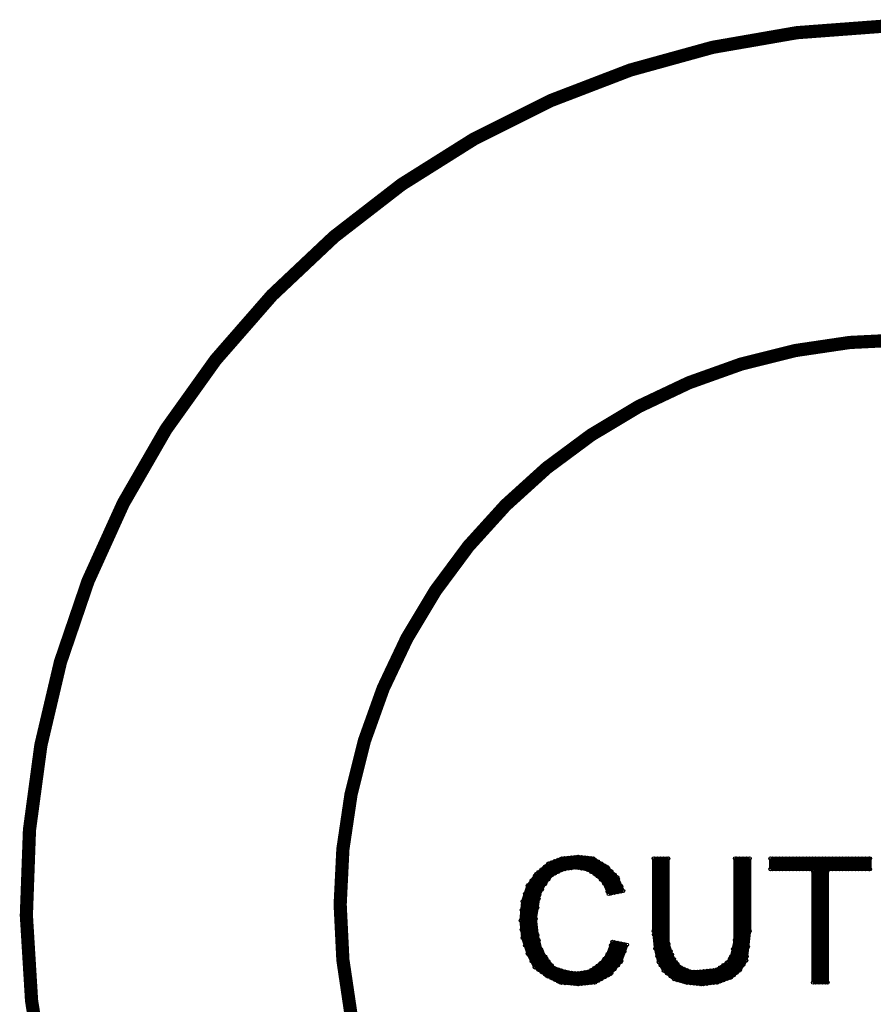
# Model space of a CAD drawing. Extents: x 97 to 162, y 100 to 201.
# Tile 8 of 23: x 135 to 148, y 140 to 155. Entities that reach past the tile are written whole.
import ezdxf

# ---------------------------------------------------------------- set-up
doc = ezdxf.new("R2010")
doc.units = 0
doc.layers.get('0').update_dxf_attribs({"linetype": 'CONTINUOUS'})
doc.layers.add('S-MASK_GBR', color=1, linetype='CONTINUOUS')
doc.layers.add('S-SILK_GBR', color=4, linetype='CONTINUOUS')

# ---------------------------------------------------------------- blocks, each defined once
blk = doc.blocks.new('ROUND_2')
blk.add_circle((0, 0), 0.025)

msp = doc.modelspace()

# ---------------------------------------------------------------- linework, layer by layer
at = {"layer": 'S-MASK_GBR', "const_width": 0.199898}
msp.add_lwpolyline([(147.951952, 154.795474, 0.8105196), (143.23187, 129.20345)], format="xyb", dxfattribs=at)
msp.add_lwpolyline([(139.749784, 141.500098, 1), (156.85008, 141.500098, 1)], format="xyb", close=True, dxfattribs=at)
at = {"layer": 'S-MASK_GBR', "const_width": 0.050038}
for points in [[(143.109442, 142.198598), (142.902178, 142.121128)], [(143.050006, 141.996668), (143.050006, 142.1765)], [(143.100044, 142.021814), (143.100044, 142.195296)], [(143.344646, 142.22476), (143.109442, 142.198598)], [(143.150082, 142.037054), (143.150082, 142.20317)], [(143.20012, 142.044166), (143.20012, 142.208758)], [(143.249904, 142.051278), (143.249904, 142.214346)], [(143.299942, 142.05839), (143.299942, 142.219934)], [(143.57731, 142.199106), (143.344646, 142.22476)], [(143.34998, 142.055596), (143.34998, 142.224252)], [(143.400018, 142.047468), (143.400018, 142.218664)], [(143.450056, 142.039086), (143.450056, 142.213076)], [(143.500094, 142.025116), (143.500094, 142.207488)], [(143.549878, 141.995144), (143.549878, 142.202154)], [(143.78432, 142.069566), (143.57731, 142.199106)], [(143.599916, 141.965172), (143.599916, 142.184882)], [(144.712436, 142.19809), (144.494758, 142.19809)], [(144.494758, 142.19809), (144.494758, 141.09954)], [(144.500092, 141.045946), (144.500092, 142.19809)], [(144.549876, 140.719048), (144.549876, 142.19809)], [(144.599914, 140.58138), (144.599914, 142.19809)], [(144.649952, 140.498322), (144.649952, 142.19809)], [(144.69999, 140.456666), (144.69999, 142.19809)], [(144.712436, 140.910818), (144.712436, 142.19809)], [(145.94459, 142.19809), (145.726912, 142.19809)], [(145.726912, 142.19809), (145.726912, 140.964412)], [(145.750026, 140.46708), (145.750026, 142.19809)], [(145.800064, 140.513816), (145.800064, 142.19809)], [(145.850102, 140.588746), (145.850102, 142.19809)], [(145.899886, 140.715746), (145.899886, 142.19809)], [(145.94459, 141.09954), (145.94459, 142.19809)], [(147.766024, 142.19809), (146.262598, 142.19809)], [(146.262598, 142.19809), (146.262598, 142.034006)], [(146.299936, 142.034006), (146.299936, 142.19809)], [(146.349974, 142.034006), (146.349974, 142.19809)], [(146.400012, 142.034006), (146.400012, 142.19809)], [(146.45005, 142.034006), (146.45005, 142.19809)], [(146.500088, 142.034006), (146.500088, 142.19809)], [(146.550126, 142.034006), (146.550126, 142.19809)], [(146.59991, 142.034006), (146.59991, 142.19809)], [(146.649948, 142.034006), (146.649948, 142.19809)], [(146.699986, 142.034006), (146.699986, 142.19809)], [(146.750024, 142.034006), (146.750024, 142.19809)], [(146.800062, 142.034006), (146.800062, 142.19809)], [(146.8501, 142.034006), (146.8501, 142.19809)], [(146.899884, 142.024354), (146.899884, 142.19809)], [(146.949922, 140.31976), (146.949922, 142.19809)], [(146.99996, 140.31976), (146.99996, 142.19809)], [(147.049998, 140.31976), (147.049998, 142.19809)], [(147.100036, 140.31976), (147.100036, 142.19809)], [(147.150074, 142.034006), (147.150074, 142.19809)], [(147.200112, 142.034006), (147.200112, 142.19809)], [(147.249896, 142.034006), (147.249896, 142.19809)], [(147.299934, 142.034006), (147.299934, 142.19809)], [(147.349972, 142.034006), (147.349972, 142.19809)], [(147.40001, 142.034006), (147.40001, 142.19809)], [(147.450048, 142.034006), (147.450048, 142.19809)], [(147.500086, 142.034006), (147.500086, 142.19809)], [(147.550124, 142.034006), (147.550124, 142.19809)], [(147.599908, 142.034006), (147.599908, 142.19809)], [(147.649946, 142.034006), (147.649946, 142.19809)], [(147.699984, 142.034006), (147.699984, 142.19809)], [(147.750022, 142.034006), (147.750022, 142.19809)], [(147.766024, 142.034006), (147.766024, 142.19809)], [(142.902178, 142.121128), (142.720314, 141.965172)], [(142.80007, 141.72565), (142.80007, 142.033498)], [(142.850108, 141.819122), (142.850108, 142.07617)], [(142.899892, 141.881606), (142.899892, 142.119096)], [(142.94993, 141.94409), (142.94993, 142.138908)], [(142.958566, 141.950948), (143.119094, 142.031212)], [(142.999968, 141.971776), (142.999968, 142.157704)], [(143.119094, 142.031212), (143.126714, 142.033752)], [(143.126714, 142.033752), (143.31442, 142.060422)], [(143.31442, 142.060422), (143.32204, 142.060422)], [(143.32204, 142.060422), (143.482568, 142.033498)], [(143.482568, 142.033498), (143.491458, 142.03045)], [(143.491458, 142.03045), (143.625316, 141.949932)], [(143.649954, 141.92631), (143.649954, 142.15364)], [(143.699992, 141.876526), (143.699992, 142.122398)], [(143.75003, 141.814042), (143.75003, 142.091156)], [(143.939768, 141.914118), (143.78432, 142.069566)], [(143.800068, 141.697456), (143.800068, 142.053818)], [(146.262598, 142.034006), (146.880326, 142.034006)], [(146.880326, 142.034006), (146.905472, 142.00886)], [(147.12315, 142.00886), (147.148296, 142.034006)], [(147.148296, 142.034006), (147.766024, 142.034006)], [(142.720314, 141.965172), (142.590266, 141.783054)], [(142.699994, 140.548614), (142.699994, 141.936724)], [(142.750032, 141.585696), (142.750032, 141.990572)], [(142.842996, 141.810232), (142.950184, 141.94409)], [(142.950184, 141.94409), (142.958566, 141.950948)], [(143.625316, 141.949932), (143.630142, 141.946376)], [(143.630142, 141.946376), (143.73733, 141.839188)], [(143.850106, 141.669516), (143.850106, 142.004034)], [(143.89989, 141.679422), (143.89989, 141.953996)], [(144.032224, 141.705838), (143.939768, 141.914118)], [(143.949928, 141.689328), (143.949928, 141.891004)], [(146.905472, 142.00886), (146.905472, 140.31976)], [(147.12315, 140.31976), (147.12315, 142.00886)], [(142.590266, 141.783054), (142.512034, 141.548358)], [(142.599918, 140.741654), (142.599918, 141.796516)], [(142.649956, 140.641578), (142.649956, 141.86662)], [(142.759684, 141.645132), (142.840202, 141.805914)], [(142.840202, 141.805914), (142.842996, 141.810232)], [(143.73733, 141.839188), (143.742664, 141.831314)], [(143.742664, 141.831314), (143.815054, 141.662404)], [(143.999966, 141.699488), (143.999966, 141.778736)], [(142.54988, 140.882624), (142.54988, 141.661896)], [(142.730728, 141.450314), (142.757398, 141.637512)], [(142.757398, 141.637512), (142.759684, 141.645132)], [(143.815054, 141.662404), (144.032224, 141.705838)], [(142.512034, 141.548358), (142.485872, 141.259052)], [(142.703804, 141.289786), (142.730728, 141.450314)], [(142.500096, 141.11732), (142.500096, 141.415008)], [(142.70355, 141.285722), (142.703804, 141.289786)], [(142.703804, 141.282928), (142.70355, 141.285722)], [(142.730474, 141.041882), (142.703804, 141.282928)], [(142.485872, 141.259052), (142.512034, 140.996416)], [(142.512034, 140.996416), (142.591028, 140.759688)], [(142.730982, 141.03858), (142.730474, 141.041882)], [(142.784576, 140.824204), (142.730982, 141.03858)], [(144.494758, 141.09954), (144.521174, 140.834618)], [(145.91792, 140.860018), (145.94459, 141.09954)], [(142.750032, 140.5128), (142.750032, 140.962888)], [(143.86941, 140.93571), (143.796512, 140.741146)], [(143.850106, 140.462762), (143.850106, 140.88364)], [(144.088104, 140.892022), (143.86941, 140.93571)], [(143.89989, 140.521182), (143.89989, 140.929614)], [(143.949928, 140.579602), (143.949928, 140.919454)], [(143.992346, 140.628878), (144.088104, 140.892022)], [(143.999966, 140.64996), (143.999966, 140.909548)], [(144.050004, 140.787374), (144.050004, 140.899388)], [(144.521174, 140.834618), (144.573244, 140.62583)], [(144.713706, 140.90269), (144.712436, 140.910818)], [(144.7673, 140.742162), (144.713706, 140.90269)], [(145.726404, 140.959332), (145.69948, 140.825474)], [(145.726912, 140.964412), (145.726404, 140.959332)], [(145.892012, 140.651738), (145.91792, 140.860018)], [(142.591028, 140.759688), (142.69466, 140.552424)], [(142.78737, 140.8176), (142.784576, 140.824204)], [(142.867888, 140.683488), (142.78737, 140.8176)], [(142.80007, 140.47724), (142.80007, 140.796772)], [(142.850108, 140.441426), (142.850108, 140.713206)], [(142.869666, 140.680694), (142.867888, 140.683488)], [(143.792702, 140.734288), (143.685514, 140.60043)], [(143.796512, 140.741146), (143.792702, 140.734288)], [(143.800068, 140.427456), (143.800068, 140.75029)], [(144.750028, 140.41501), (144.750028, 140.794232)], [(144.768824, 140.73886), (144.7673, 140.742162)], [(144.822164, 140.631672), (144.768824, 140.73886)], [(145.669, 140.709396), (145.615406, 140.628878)], [(145.672556, 140.71727), (145.669, 140.709396)], [(145.699226, 140.824204), (145.672556, 140.71727)], [(145.69948, 140.825474), (145.699226, 140.824204)], [(145.699988, 140.426948), (145.699988, 140.82776)], [(142.69466, 140.552424), (142.875508, 140.423392)], [(142.976854, 140.546836), (142.869666, 140.680694)], [(142.899892, 140.410946), (142.899892, 140.643102)], [(142.94993, 140.386054), (142.94993, 140.580618)], [(142.988538, 140.538708), (142.976854, 140.546836)], [(143.14932, 140.485114), (142.988538, 140.538708)], [(142.999968, 140.360908), (142.999968, 140.534898)], [(143.679926, 140.59535), (143.519144, 140.488162)], [(143.599916, 140.31849), (143.599916, 140.54201)], [(143.649954, 140.344144), (143.649954, 140.575284)], [(143.685514, 140.60043), (143.679926, 140.59535)], [(143.699992, 140.37183), (143.699992, 140.618464)], [(143.75003, 140.399516), (143.75003, 140.680948)], [(143.837406, 140.448284), (143.992346, 140.628878)], [(144.573244, 140.62583), (144.649698, 140.498576)], [(144.800066, 140.373354), (144.800066, 140.676122)], [(144.82699, 140.625068), (144.822164, 140.631672)], [(144.907254, 140.544804), (144.82699, 140.625068)], [(144.850104, 140.357352), (144.850104, 140.602208)], [(144.899888, 140.343128), (144.899888, 140.55217)], [(144.915636, 140.539216), (144.907254, 140.544804)], [(145.049748, 140.485622), (144.915636, 140.539216)], [(145.608548, 140.62202), (145.447766, 140.514832)], [(145.50009, 140.336016), (145.50009, 140.54963)], [(145.549874, 140.354812), (145.549874, 140.583158)], [(145.599912, 140.373608), (145.599912, 140.616432)], [(145.615406, 140.628878), (145.608548, 140.62202)], [(145.64995, 140.392404), (145.64995, 140.680948)], [(145.790158, 140.499338), (145.892012, 140.651738)], [(142.875508, 140.423392), (143.083788, 140.318998)], [(143.050006, 140.336016), (143.050006, 140.518388)], [(143.100044, 140.317474), (143.100044, 140.501624)], [(143.15313, 140.484352), (143.14932, 140.485114)], [(143.150082, 140.312394), (143.150082, 140.48486)], [(143.313658, 140.457428), (143.15313, 140.484352)], [(143.20012, 140.307568), (143.20012, 140.476478)], [(143.249904, 140.302488), (143.249904, 140.468096)], [(143.299942, 140.297408), (143.299942, 140.459714)], [(143.321278, 140.457428), (143.313658, 140.457428)], [(143.508984, 140.484098), (143.321278, 140.457428)], [(143.34998, 140.293598), (143.34998, 140.461492)], [(143.400018, 140.298424), (143.400018, 140.468604)], [(143.450056, 140.303504), (143.450056, 140.475716)], [(143.500094, 140.308584), (143.500094, 140.482828)], [(143.519144, 140.488162), (143.508984, 140.484098)], [(143.549878, 140.31341), (143.549878, 140.508736)], [(143.604996, 140.318998), (143.837406, 140.448284)], [(144.649698, 140.498576), (144.803114, 140.370814)], [(144.949926, 140.328904), (144.949926, 140.5255)], [(144.999964, 140.317474), (144.999964, 140.505688)], [(145.058892, 140.483844), (145.049748, 140.485622)], [(145.050002, 140.311886), (145.050002, 140.485622)], [(145.19275, 140.483844), (145.058892, 140.483844)], [(145.10004, 140.306298), (145.10004, 140.483844)], [(145.150078, 140.30071), (145.150078, 140.483844)], [(145.195544, 140.484098), (145.19275, 140.483844)], [(145.43659, 140.510768), (145.195544, 140.484098)], [(145.200116, 140.295122), (145.200116, 140.484606)], [(145.2499, 140.296392), (145.2499, 140.490194)], [(145.299938, 140.30198), (145.299938, 140.495782)], [(145.349976, 140.307568), (145.349976, 140.501116)], [(145.400014, 140.313156), (145.400014, 140.506704)], [(145.447766, 140.514832), (145.43659, 140.510768)], [(145.450052, 140.31849), (145.450052, 140.516356)], [(145.454878, 140.319252), (145.662396, 140.396976)], [(145.662396, 140.396976), (145.790158, 140.499338)], [(143.083788, 140.318998), (143.344646, 140.29309)], [(143.344646, 140.29309), (143.604996, 140.318998)], [(144.803114, 140.370814), (144.983454, 140.319252)], [(144.983454, 140.319252), (145.219674, 140.29309)], [(145.219674, 140.29309), (145.454878, 140.319252)], [(146.905472, 140.31976), (147.12315, 140.31976)]]:
    msp.add_lwpolyline(points, dxfattribs=at)
at = {"layer": 'S-SILK_GBR', "const_width": 0.199898}
msp.add_lwpolyline([(147.951952, 154.795474, 0.8105196), (143.23187, 129.20345)], format="xyb", dxfattribs=at)
msp.add_lwpolyline([(139.749784, 141.500098, 1), (156.85008, 141.500098, 1)], format="xyb", close=True, dxfattribs=at)
at = {"layer": 'S-SILK_GBR', "const_width": 0.050038}
for points in [[(143.109442, 142.198598), (142.902178, 142.121128)], [(143.050006, 141.996668), (143.050006, 142.1765)], [(143.100044, 142.021814), (143.100044, 142.195296)], [(143.344646, 142.22476), (143.109442, 142.198598)], [(143.150082, 142.037054), (143.150082, 142.20317)], [(143.20012, 142.044166), (143.20012, 142.208758)], [(143.249904, 142.051278), (143.249904, 142.214346)], [(143.299942, 142.05839), (143.299942, 142.219934)], [(143.57731, 142.199106), (143.344646, 142.22476)], [(143.34998, 142.055596), (143.34998, 142.224252)], [(143.400018, 142.047468), (143.400018, 142.218664)], [(143.450056, 142.039086), (143.450056, 142.213076)], [(143.500094, 142.025116), (143.500094, 142.207488)], [(143.549878, 141.995144), (143.549878, 142.202154)], [(143.78432, 142.069566), (143.57731, 142.199106)], [(143.599916, 141.965172), (143.599916, 142.184882)], [(144.712436, 142.19809), (144.494758, 142.19809)], [(144.494758, 142.19809), (144.494758, 141.09954)], [(144.500092, 141.045946), (144.500092, 142.19809)], [(144.549876, 140.719048), (144.549876, 142.19809)], [(144.599914, 140.58138), (144.599914, 142.19809)], [(144.649952, 140.498322), (144.649952, 142.19809)], [(144.69999, 140.456666), (144.69999, 142.19809)], [(144.712436, 140.910818), (144.712436, 142.19809)], [(145.94459, 142.19809), (145.726912, 142.19809)], [(145.726912, 142.19809), (145.726912, 140.964412)], [(145.750026, 140.46708), (145.750026, 142.19809)], [(145.800064, 140.513816), (145.800064, 142.19809)], [(145.850102, 140.588746), (145.850102, 142.19809)], [(145.899886, 140.715746), (145.899886, 142.19809)], [(145.94459, 141.09954), (145.94459, 142.19809)], [(147.766024, 142.19809), (146.262598, 142.19809)], [(146.262598, 142.19809), (146.262598, 142.034006)], [(146.299936, 142.034006), (146.299936, 142.19809)], [(146.349974, 142.034006), (146.349974, 142.19809)], [(146.400012, 142.034006), (146.400012, 142.19809)], [(146.45005, 142.034006), (146.45005, 142.19809)], [(146.500088, 142.034006), (146.500088, 142.19809)], [(146.550126, 142.034006), (146.550126, 142.19809)], [(146.59991, 142.034006), (146.59991, 142.19809)], [(146.649948, 142.034006), (146.649948, 142.19809)], [(146.699986, 142.034006), (146.699986, 142.19809)], [(146.750024, 142.034006), (146.750024, 142.19809)], [(146.800062, 142.034006), (146.800062, 142.19809)], [(146.8501, 142.034006), (146.8501, 142.19809)], [(146.899884, 142.024354), (146.899884, 142.19809)], [(146.949922, 140.31976), (146.949922, 142.19809)], [(146.99996, 140.31976), (146.99996, 142.19809)], [(147.049998, 140.31976), (147.049998, 142.19809)], [(147.100036, 140.31976), (147.100036, 142.19809)], [(147.150074, 142.034006), (147.150074, 142.19809)], [(147.200112, 142.034006), (147.200112, 142.19809)], [(147.249896, 142.034006), (147.249896, 142.19809)], [(147.299934, 142.034006), (147.299934, 142.19809)], [(147.349972, 142.034006), (147.349972, 142.19809)], [(147.40001, 142.034006), (147.40001, 142.19809)], [(147.450048, 142.034006), (147.450048, 142.19809)], [(147.500086, 142.034006), (147.500086, 142.19809)], [(147.550124, 142.034006), (147.550124, 142.19809)], [(147.599908, 142.034006), (147.599908, 142.19809)], [(147.649946, 142.034006), (147.649946, 142.19809)], [(147.699984, 142.034006), (147.699984, 142.19809)], [(147.750022, 142.034006), (147.750022, 142.19809)], [(147.766024, 142.034006), (147.766024, 142.19809)], [(142.902178, 142.121128), (142.720314, 141.965172)], [(142.80007, 141.72565), (142.80007, 142.033498)], [(142.850108, 141.819122), (142.850108, 142.07617)], [(142.899892, 141.881606), (142.899892, 142.119096)], [(142.94993, 141.94409), (142.94993, 142.138908)], [(142.958566, 141.950948), (143.119094, 142.031212)], [(142.999968, 141.971776), (142.999968, 142.157704)], [(143.119094, 142.031212), (143.126714, 142.033752)], [(143.126714, 142.033752), (143.31442, 142.060422)], [(143.31442, 142.060422), (143.32204, 142.060422)], [(143.32204, 142.060422), (143.482568, 142.033498)], [(143.482568, 142.033498), (143.491458, 142.03045)], [(143.491458, 142.03045), (143.625316, 141.949932)], [(143.649954, 141.92631), (143.649954, 142.15364)], [(143.699992, 141.876526), (143.699992, 142.122398)], [(143.75003, 141.814042), (143.75003, 142.091156)], [(143.939768, 141.914118), (143.78432, 142.069566)], [(143.800068, 141.697456), (143.800068, 142.053818)], [(146.262598, 142.034006), (146.880326, 142.034006)], [(146.880326, 142.034006), (146.905472, 142.00886)], [(147.12315, 142.00886), (147.148296, 142.034006)], [(147.148296, 142.034006), (147.766024, 142.034006)], [(142.720314, 141.965172), (142.590266, 141.783054)], [(142.699994, 140.548614), (142.699994, 141.936724)], [(142.750032, 141.585696), (142.750032, 141.990572)], [(142.842996, 141.810232), (142.950184, 141.94409)], [(142.950184, 141.94409), (142.958566, 141.950948)], [(143.625316, 141.949932), (143.630142, 141.946376)], [(143.630142, 141.946376), (143.73733, 141.839188)], [(143.850106, 141.669516), (143.850106, 142.004034)], [(143.89989, 141.679422), (143.89989, 141.953996)], [(144.032224, 141.705838), (143.939768, 141.914118)], [(143.949928, 141.689328), (143.949928, 141.891004)], [(146.905472, 142.00886), (146.905472, 140.31976)], [(147.12315, 140.31976), (147.12315, 142.00886)], [(142.590266, 141.783054), (142.512034, 141.548358)], [(142.599918, 140.741654), (142.599918, 141.796516)], [(142.649956, 140.641578), (142.649956, 141.86662)], [(142.759684, 141.645132), (142.840202, 141.805914)], [(142.840202, 141.805914), (142.842996, 141.810232)], [(143.73733, 141.839188), (143.742664, 141.831314)], [(143.742664, 141.831314), (143.815054, 141.662404)], [(143.999966, 141.699488), (143.999966, 141.778736)], [(142.54988, 140.882624), (142.54988, 141.661896)], [(142.730728, 141.450314), (142.757398, 141.637512)], [(142.757398, 141.637512), (142.759684, 141.645132)], [(143.815054, 141.662404), (144.032224, 141.705838)], [(142.512034, 141.548358), (142.485872, 141.259052)], [(142.703804, 141.289786), (142.730728, 141.450314)], [(142.500096, 141.11732), (142.500096, 141.415008)], [(142.70355, 141.285722), (142.703804, 141.289786)], [(142.703804, 141.282928), (142.70355, 141.285722)], [(142.730474, 141.041882), (142.703804, 141.282928)], [(142.485872, 141.259052), (142.512034, 140.996416)], [(142.512034, 140.996416), (142.591028, 140.759688)], [(142.730982, 141.03858), (142.730474, 141.041882)], [(142.784576, 140.824204), (142.730982, 141.03858)], [(144.494758, 141.09954), (144.521174, 140.834618)], [(145.91792, 140.860018), (145.94459, 141.09954)], [(142.750032, 140.5128), (142.750032, 140.962888)], [(143.86941, 140.93571), (143.796512, 140.741146)], [(143.850106, 140.462762), (143.850106, 140.88364)], [(144.088104, 140.892022), (143.86941, 140.93571)], [(143.89989, 140.521182), (143.89989, 140.929614)], [(143.949928, 140.579602), (143.949928, 140.919454)], [(143.992346, 140.628878), (144.088104, 140.892022)], [(143.999966, 140.64996), (143.999966, 140.909548)], [(144.050004, 140.787374), (144.050004, 140.899388)], [(144.521174, 140.834618), (144.573244, 140.62583)], [(144.713706, 140.90269), (144.712436, 140.910818)], [(144.7673, 140.742162), (144.713706, 140.90269)], [(145.726404, 140.959332), (145.69948, 140.825474)], [(145.726912, 140.964412), (145.726404, 140.959332)], [(145.892012, 140.651738), (145.91792, 140.860018)], [(142.591028, 140.759688), (142.69466, 140.552424)], [(142.78737, 140.8176), (142.784576, 140.824204)], [(142.867888, 140.683488), (142.78737, 140.8176)], [(142.80007, 140.47724), (142.80007, 140.796772)], [(142.850108, 140.441426), (142.850108, 140.713206)], [(142.869666, 140.680694), (142.867888, 140.683488)], [(143.792702, 140.734288), (143.685514, 140.60043)], [(143.796512, 140.741146), (143.792702, 140.734288)], [(143.800068, 140.427456), (143.800068, 140.75029)], [(144.750028, 140.41501), (144.750028, 140.794232)], [(144.768824, 140.73886), (144.7673, 140.742162)], [(144.822164, 140.631672), (144.768824, 140.73886)], [(145.669, 140.709396), (145.615406, 140.628878)], [(145.672556, 140.71727), (145.669, 140.709396)], [(145.699226, 140.824204), (145.672556, 140.71727)], [(145.69948, 140.825474), (145.699226, 140.824204)], [(145.699988, 140.426948), (145.699988, 140.82776)], [(142.69466, 140.552424), (142.875508, 140.423392)], [(142.976854, 140.546836), (142.869666, 140.680694)], [(142.899892, 140.410946), (142.899892, 140.643102)], [(142.94993, 140.386054), (142.94993, 140.580618)], [(142.988538, 140.538708), (142.976854, 140.546836)], [(143.14932, 140.485114), (142.988538, 140.538708)], [(142.999968, 140.360908), (142.999968, 140.534898)], [(143.679926, 140.59535), (143.519144, 140.488162)], [(143.599916, 140.31849), (143.599916, 140.54201)], [(143.649954, 140.344144), (143.649954, 140.575284)], [(143.685514, 140.60043), (143.679926, 140.59535)], [(143.699992, 140.37183), (143.699992, 140.618464)], [(143.75003, 140.399516), (143.75003, 140.680948)], [(143.837406, 140.448284), (143.992346, 140.628878)], [(144.573244, 140.62583), (144.649698, 140.498576)], [(144.800066, 140.373354), (144.800066, 140.676122)], [(144.82699, 140.625068), (144.822164, 140.631672)], [(144.907254, 140.544804), (144.82699, 140.625068)], [(144.850104, 140.357352), (144.850104, 140.602208)], [(144.899888, 140.343128), (144.899888, 140.55217)], [(144.915636, 140.539216), (144.907254, 140.544804)], [(145.049748, 140.485622), (144.915636, 140.539216)], [(145.608548, 140.62202), (145.447766, 140.514832)], [(145.50009, 140.336016), (145.50009, 140.54963)], [(145.549874, 140.354812), (145.549874, 140.583158)], [(145.599912, 140.373608), (145.599912, 140.616432)], [(145.615406, 140.628878), (145.608548, 140.62202)], [(145.64995, 140.392404), (145.64995, 140.680948)], [(145.790158, 140.499338), (145.892012, 140.651738)], [(142.875508, 140.423392), (143.083788, 140.318998)], [(143.050006, 140.336016), (143.050006, 140.518388)], [(143.100044, 140.317474), (143.100044, 140.501624)], [(143.15313, 140.484352), (143.14932, 140.485114)], [(143.150082, 140.312394), (143.150082, 140.48486)], [(143.313658, 140.457428), (143.15313, 140.484352)], [(143.20012, 140.307568), (143.20012, 140.476478)], [(143.249904, 140.302488), (143.249904, 140.468096)], [(143.299942, 140.297408), (143.299942, 140.459714)], [(143.321278, 140.457428), (143.313658, 140.457428)], [(143.508984, 140.484098), (143.321278, 140.457428)], [(143.34998, 140.293598), (143.34998, 140.461492)], [(143.400018, 140.298424), (143.400018, 140.468604)], [(143.450056, 140.303504), (143.450056, 140.475716)], [(143.500094, 140.308584), (143.500094, 140.482828)], [(143.519144, 140.488162), (143.508984, 140.484098)], [(143.549878, 140.31341), (143.549878, 140.508736)], [(143.604996, 140.318998), (143.837406, 140.448284)], [(144.649698, 140.498576), (144.803114, 140.370814)], [(144.949926, 140.328904), (144.949926, 140.5255)], [(144.999964, 140.317474), (144.999964, 140.505688)], [(145.058892, 140.483844), (145.049748, 140.485622)], [(145.050002, 140.311886), (145.050002, 140.485622)], [(145.19275, 140.483844), (145.058892, 140.483844)], [(145.10004, 140.306298), (145.10004, 140.483844)], [(145.150078, 140.30071), (145.150078, 140.483844)], [(145.195544, 140.484098), (145.19275, 140.483844)], [(145.43659, 140.510768), (145.195544, 140.484098)], [(145.200116, 140.295122), (145.200116, 140.484606)], [(145.2499, 140.296392), (145.2499, 140.490194)], [(145.299938, 140.30198), (145.299938, 140.495782)], [(145.349976, 140.307568), (145.349976, 140.501116)], [(145.400014, 140.313156), (145.400014, 140.506704)], [(145.447766, 140.514832), (145.43659, 140.510768)], [(145.450052, 140.31849), (145.450052, 140.516356)], [(145.454878, 140.319252), (145.662396, 140.396976)], [(145.662396, 140.396976), (145.790158, 140.499338)], [(143.083788, 140.318998), (143.344646, 140.29309)], [(143.344646, 140.29309), (143.604996, 140.318998)], [(144.803114, 140.370814), (144.983454, 140.319252)], [(144.983454, 140.319252), (145.219674, 140.29309)], [(145.219674, 140.29309), (145.454878, 140.319252)], [(146.905472, 140.31976), (147.12315, 140.31976)]]:
    msp.add_lwpolyline(points, dxfattribs=at)

# ---------------------------------------------------------------- block references
at = {"layer": 'S-MASK_GBR'}
for p in [(143.050006, 142.1765), (143.100044, 142.195296), (143.109442, 142.198598), (143.150082, 142.20317), (143.20012, 142.208758), (143.249904, 142.214346), (143.299942, 142.219934), (143.344646, 142.22476), (143.34998, 142.224252), (143.400018, 142.218664), (143.450056, 142.213076), (143.500094, 142.207488), (143.549878, 142.202154), (143.57731, 142.199106), (143.599916, 142.184882), (144.494758, 142.19809), (144.500092, 142.19809), (144.549876, 142.19809), (144.599914, 142.19809), (144.649952, 142.19809), (144.69999, 142.19809), (144.712436, 142.19809), (145.726912, 142.19809), (145.726912, 142.19809), (145.750026, 142.19809), (145.800064, 142.19809), (145.850102, 142.19809), (145.899886, 142.19809), (145.94459, 142.19809), (145.94459, 142.19809), (146.262598, 142.19809), (146.299936, 142.19809), (146.349974, 142.19809), (146.400012, 142.19809), (146.45005, 142.19809), (146.500088, 142.19809), (146.550126, 142.19809), (146.59991, 142.19809), (146.649948, 142.19809), (146.699986, 142.19809), (146.750024, 142.19809), (146.800062, 142.19809), (146.8501, 142.19809), (146.899884, 142.19809), (146.949922, 142.19809), (146.99996, 142.19809), (147.049998, 142.19809), (147.100036, 142.19809), (147.150074, 142.19809), (147.200112, 142.19809), (147.249896, 142.19809), (147.299934, 142.19809), (147.349972, 142.19809), (147.40001, 142.19809), (147.450048, 142.19809), (147.500086, 142.19809), (147.550124, 142.19809), (147.599908, 142.19809), (147.649946, 142.19809), (147.699984, 142.19809), (147.750022, 142.19809), (147.766024, 142.19809), (147.766024, 142.19809), (142.80007, 142.033498), (142.850108, 142.07617), (142.899892, 142.119096), (142.902178, 142.121128), (142.902178, 142.121128), (142.94993, 142.138908), (142.999968, 142.157704), (143.119094, 142.031212), (143.126714, 142.033752), (143.150082, 142.037054), (143.20012, 142.044166), (143.249904, 142.051278), (143.299942, 142.05839), (143.31442, 142.060422), (143.32204, 142.060422), (143.34998, 142.055596), (143.400018, 142.047468), (143.450056, 142.039086), (143.482568, 142.033498), (143.491458, 142.03045), (143.500094, 142.025116), (143.649954, 142.15364), (143.699992, 142.122398), (143.75003, 142.091156), (143.78432, 142.069566), (143.800068, 142.053818), (146.262598, 142.034006), (146.299936, 142.034006), (146.349974, 142.034006), (146.400012, 142.034006), (146.45005, 142.034006), (146.500088, 142.034006), (146.550126, 142.034006), (146.59991, 142.034006), (146.649948, 142.034006), (146.699986, 142.034006), (146.750024, 142.034006), (146.800062, 142.034006), (146.8501, 142.034006), (146.880326, 142.034006), (146.899884, 142.024354), (147.148296, 142.034006), (147.150074, 142.034006), (147.200112, 142.034006), (147.249896, 142.034006), (147.299934, 142.034006), (147.349972, 142.034006), (147.40001, 142.034006), (147.450048, 142.034006), (147.500086, 142.034006), (147.550124, 142.034006), (147.599908, 142.034006), (147.649946, 142.034006), (147.699984, 142.034006), (147.750022, 142.034006), (147.766024, 142.034006), (142.699994, 141.936724), (142.720314, 141.965172), (142.750032, 141.990572), (142.899892, 141.881606), (142.94993, 141.94409), (142.950184, 141.94409), (142.958566, 141.950948), (142.999968, 141.971776), (143.050006, 141.996668), (143.100044, 142.021814), (143.549878, 141.995144), (143.599916, 141.965172), (143.625316, 141.949932), (143.630142, 141.946376), (143.630142, 141.946376), (143.649954, 141.92631), (143.699992, 141.876526), (143.850106, 142.004034), (143.89989, 141.953996), (143.939768, 141.914118), (143.949928, 141.891004), (146.905472, 142.00886), (147.12315, 142.00886), (142.590266, 141.783054), (142.599918, 141.796516), (142.649956, 141.86662), (142.80007, 141.72565), (142.840202, 141.805914), (142.842996, 141.810232), (142.850108, 141.819122), (143.73733, 141.839188), (143.742664, 141.831314), (143.75003, 141.814042), (143.999966, 141.778736), (142.54988, 141.661896), (142.750032, 141.585696), (142.757398, 141.637512), (142.759684, 141.645132), (143.800068, 141.697456), (143.815054, 141.662404), (143.850106, 141.669516), (143.89989, 141.679422), (143.949928, 141.689328), (143.999966, 141.699488), (144.032224, 141.705838), (142.512034, 141.548358), (142.730728, 141.450314), (142.500096, 141.415008), (142.70355, 141.285722), (142.703804, 141.289786), (142.703804, 141.282928), (142.485872, 141.259052), (142.500096, 141.11732), (142.512034, 140.996416), (142.730474, 141.041882), (142.730982, 141.03858), (144.494758, 141.09954), (144.500092, 141.045946), (145.94459, 141.09954), (142.54988, 140.882624), (142.750032, 140.962888), (143.850106, 140.88364), (143.86941, 140.93571), (143.89989, 140.929614), (143.949928, 140.919454), (143.999966, 140.909548), (144.050004, 140.899388), (144.088104, 140.892022), (144.088104, 140.892022), (144.521174, 140.834618), (144.712436, 140.910818), (144.713706, 140.90269), (145.726404, 140.959332), (145.726912, 140.964412), (145.726912, 140.964412), (145.91792, 140.860018), (142.591028, 140.759688), (142.599918, 140.741654), (142.784576, 140.824204), (142.78737, 140.8176), (142.80007, 140.796772), (142.850108, 140.713206), (142.867888, 140.683488), (143.792702, 140.734288), (143.796512, 140.741146), (143.800068, 140.75029), (144.050004, 140.787374), (144.549876, 140.719048), (144.750028, 140.794232), (144.7673, 140.742162), (144.768824, 140.73886), (145.669, 140.709396), (145.672556, 140.71727), (145.699226, 140.824204), (145.69948, 140.825474), (145.699988, 140.82776), (145.899886, 140.715746), (142.649956, 140.641578), (142.69466, 140.552424), (142.699994, 140.548614), (142.869666, 140.680694), (142.899892, 140.643102), (142.94993, 140.580618), (142.976854, 140.546836), (142.988538, 140.538708), (142.999968, 140.534898), (143.599916, 140.54201), (143.649954, 140.575284), (143.679926, 140.59535), (143.685514, 140.60043), (143.699992, 140.618464), (143.75003, 140.680948), (143.949928, 140.579602), (143.992346, 140.628878), (143.999966, 140.64996), (144.573244, 140.62583), (144.599914, 140.58138), (144.800066, 140.676122), (144.822164, 140.631672), (144.82699, 140.625068), (144.850104, 140.602208), (144.899888, 140.55217), (144.907254, 140.544804), (144.915636, 140.539216), (145.50009, 140.54963), (145.549874, 140.583158), (145.599912, 140.616432), (145.608548, 140.62202), (145.615406, 140.628878), (145.64995, 140.680948), (145.850102, 140.588746), (145.892012, 140.651738), (142.750032, 140.5128), (142.80007, 140.47724), (142.850108, 140.441426), (142.875508, 140.423392), (142.899892, 140.410946), (142.94993, 140.386054), (143.050006, 140.518388), (143.100044, 140.501624), (143.14932, 140.485114), (143.150082, 140.48486), (143.15313, 140.484352), (143.20012, 140.476478), (143.249904, 140.468096), (143.299942, 140.459714), (143.313658, 140.457428), (143.321278, 140.457428), (143.34998, 140.461492), (143.400018, 140.468604), (143.450056, 140.475716), (143.500094, 140.482828), (143.508984, 140.484098), (143.519144, 140.488162), (143.549878, 140.508736), (143.75003, 140.399516), (143.800068, 140.427456), (143.837406, 140.448284), (143.850106, 140.462762), (143.89989, 140.521182), (144.649698, 140.498576), (144.649952, 140.498322), (144.69999, 140.456666), (144.750028, 140.41501), (144.949926, 140.5255), (144.999964, 140.505688), (145.049748, 140.485622), (145.050002, 140.485622), (145.058892, 140.483844), (145.10004, 140.483844), (145.150078, 140.483844), (145.19275, 140.483844), (145.195544, 140.484098), (145.200116, 140.484606), (145.2499, 140.490194), (145.299938, 140.495782), (145.349976, 140.501116), (145.400014, 140.506704), (145.43659, 140.510768), (145.447766, 140.514832), (145.450052, 140.516356), (145.64995, 140.392404), (145.662396, 140.396976), (145.699988, 140.426948), (145.750026, 140.46708), (145.790158, 140.499338), (145.800064, 140.513816), (142.999968, 140.360908), (143.050006, 140.336016), (143.083788, 140.318998), (143.100044, 140.317474), (143.150082, 140.312394), (143.20012, 140.307568), (143.249904, 140.302488), (143.299942, 140.297408), (143.344646, 140.29309), (143.34998, 140.293598), (143.400018, 140.298424), (143.450056, 140.303504), (143.500094, 140.308584), (143.549878, 140.31341), (143.599916, 140.31849), (143.604996, 140.318998), (143.649954, 140.344144), (143.699992, 140.37183), (144.800066, 140.373354), (144.803114, 140.370814), (144.850104, 140.357352), (144.899888, 140.343128), (144.949926, 140.328904), (144.983454, 140.319252), (144.999964, 140.317474), (145.050002, 140.311886), (145.10004, 140.306298), (145.150078, 140.30071), (145.200116, 140.295122), (145.219674, 140.29309), (145.2499, 140.296392), (145.299938, 140.30198), (145.349976, 140.307568), (145.400014, 140.313156), (145.450052, 140.31849), (145.454878, 140.319252), (145.50009, 140.336016), (145.549874, 140.354812), (145.599912, 140.373608), (146.905472, 140.31976), (146.949922, 140.31976), (146.99996, 140.31976), (147.049998, 140.31976), (147.100036, 140.31976), (147.12315, 140.31976)]:
    msp.add_blockref('ROUND_2', p, dxfattribs=at)
at = {"layer": 'S-SILK_GBR'}
for p in [(143.050006, 142.1765), (143.100044, 142.195296), (143.109442, 142.198598), (143.150082, 142.20317), (143.20012, 142.208758), (143.249904, 142.214346), (143.299942, 142.219934), (143.344646, 142.22476), (143.34998, 142.224252), (143.400018, 142.218664), (143.450056, 142.213076), (143.500094, 142.207488), (143.549878, 142.202154), (143.57731, 142.199106), (143.599916, 142.184882), (144.494758, 142.19809), (144.500092, 142.19809), (144.549876, 142.19809), (144.599914, 142.19809), (144.649952, 142.19809), (144.69999, 142.19809), (144.712436, 142.19809), (145.726912, 142.19809), (145.726912, 142.19809), (145.750026, 142.19809), (145.800064, 142.19809), (145.850102, 142.19809), (145.899886, 142.19809), (145.94459, 142.19809), (145.94459, 142.19809), (146.262598, 142.19809), (146.299936, 142.19809), (146.349974, 142.19809), (146.400012, 142.19809), (146.45005, 142.19809), (146.500088, 142.19809), (146.550126, 142.19809), (146.59991, 142.19809), (146.649948, 142.19809), (146.699986, 142.19809), (146.750024, 142.19809), (146.800062, 142.19809), (146.8501, 142.19809), (146.899884, 142.19809), (146.949922, 142.19809), (146.99996, 142.19809), (147.049998, 142.19809), (147.100036, 142.19809), (147.150074, 142.19809), (147.200112, 142.19809), (147.249896, 142.19809), (147.299934, 142.19809), (147.349972, 142.19809), (147.40001, 142.19809), (147.450048, 142.19809), (147.500086, 142.19809), (147.550124, 142.19809), (147.599908, 142.19809), (147.649946, 142.19809), (147.699984, 142.19809), (147.750022, 142.19809), (147.766024, 142.19809), (147.766024, 142.19809), (142.80007, 142.033498), (142.850108, 142.07617), (142.899892, 142.119096), (142.902178, 142.121128), (142.902178, 142.121128), (142.94993, 142.138908), (142.999968, 142.157704), (143.119094, 142.031212), (143.126714, 142.033752), (143.150082, 142.037054), (143.20012, 142.044166), (143.249904, 142.051278), (143.299942, 142.05839), (143.31442, 142.060422), (143.32204, 142.060422), (143.34998, 142.055596), (143.400018, 142.047468), (143.450056, 142.039086), (143.482568, 142.033498), (143.491458, 142.03045), (143.500094, 142.025116), (143.649954, 142.15364), (143.699992, 142.122398), (143.75003, 142.091156), (143.78432, 142.069566), (143.800068, 142.053818), (146.262598, 142.034006), (146.299936, 142.034006), (146.349974, 142.034006), (146.400012, 142.034006), (146.45005, 142.034006), (146.500088, 142.034006), (146.550126, 142.034006), (146.59991, 142.034006), (146.649948, 142.034006), (146.699986, 142.034006), (146.750024, 142.034006), (146.800062, 142.034006), (146.8501, 142.034006), (146.880326, 142.034006), (146.899884, 142.024354), (147.148296, 142.034006), (147.150074, 142.034006), (147.200112, 142.034006), (147.249896, 142.034006), (147.299934, 142.034006), (147.349972, 142.034006), (147.40001, 142.034006), (147.450048, 142.034006), (147.500086, 142.034006), (147.550124, 142.034006), (147.599908, 142.034006), (147.649946, 142.034006), (147.699984, 142.034006), (147.750022, 142.034006), (147.766024, 142.034006), (142.699994, 141.936724), (142.720314, 141.965172), (142.750032, 141.990572), (142.899892, 141.881606), (142.94993, 141.94409), (142.950184, 141.94409), (142.958566, 141.950948), (142.999968, 141.971776), (143.050006, 141.996668), (143.100044, 142.021814), (143.549878, 141.995144), (143.599916, 141.965172), (143.625316, 141.949932), (143.630142, 141.946376), (143.630142, 141.946376), (143.649954, 141.92631), (143.699992, 141.876526), (143.850106, 142.004034), (143.89989, 141.953996), (143.939768, 141.914118), (143.949928, 141.891004), (146.905472, 142.00886), (147.12315, 142.00886), (142.590266, 141.783054), (142.599918, 141.796516), (142.649956, 141.86662), (142.80007, 141.72565), (142.840202, 141.805914), (142.842996, 141.810232), (142.850108, 141.819122), (143.73733, 141.839188), (143.742664, 141.831314), (143.75003, 141.814042), (143.999966, 141.778736), (142.54988, 141.661896), (142.750032, 141.585696), (142.757398, 141.637512), (142.759684, 141.645132), (143.800068, 141.697456), (143.815054, 141.662404), (143.850106, 141.669516), (143.89989, 141.679422), (143.949928, 141.689328), (143.999966, 141.699488), (144.032224, 141.705838), (142.512034, 141.548358), (142.730728, 141.450314), (142.500096, 141.415008), (142.70355, 141.285722), (142.703804, 141.289786), (142.703804, 141.282928), (142.485872, 141.259052), (142.500096, 141.11732), (142.512034, 140.996416), (142.730474, 141.041882), (142.730982, 141.03858), (144.494758, 141.09954), (144.500092, 141.045946), (145.94459, 141.09954), (142.54988, 140.882624), (142.750032, 140.962888), (143.850106, 140.88364), (143.86941, 140.93571), (143.89989, 140.929614), (143.949928, 140.919454), (143.999966, 140.909548), (144.050004, 140.899388), (144.088104, 140.892022), (144.088104, 140.892022), (144.521174, 140.834618), (144.712436, 140.910818), (144.713706, 140.90269), (145.726404, 140.959332), (145.726912, 140.964412), (145.726912, 140.964412), (145.91792, 140.860018), (142.591028, 140.759688), (142.599918, 140.741654), (142.784576, 140.824204), (142.78737, 140.8176), (142.80007, 140.796772), (142.850108, 140.713206), (142.867888, 140.683488), (143.792702, 140.734288), (143.796512, 140.741146), (143.800068, 140.75029), (144.050004, 140.787374), (144.549876, 140.719048), (144.750028, 140.794232), (144.7673, 140.742162), (144.768824, 140.73886), (145.669, 140.709396), (145.672556, 140.71727), (145.699226, 140.824204), (145.69948, 140.825474), (145.699988, 140.82776), (145.899886, 140.715746), (142.649956, 140.641578), (142.69466, 140.552424), (142.699994, 140.548614), (142.869666, 140.680694), (142.899892, 140.643102), (142.94993, 140.580618), (142.976854, 140.546836), (142.988538, 140.538708), (142.999968, 140.534898), (143.599916, 140.54201), (143.649954, 140.575284), (143.679926, 140.59535), (143.685514, 140.60043), (143.699992, 140.618464), (143.75003, 140.680948), (143.949928, 140.579602), (143.992346, 140.628878), (143.999966, 140.64996), (144.573244, 140.62583), (144.599914, 140.58138), (144.800066, 140.676122), (144.822164, 140.631672), (144.82699, 140.625068), (144.850104, 140.602208), (144.899888, 140.55217), (144.907254, 140.544804), (144.915636, 140.539216), (145.50009, 140.54963), (145.549874, 140.583158), (145.599912, 140.616432), (145.608548, 140.62202), (145.615406, 140.628878), (145.64995, 140.680948), (145.850102, 140.588746), (145.892012, 140.651738), (142.750032, 140.5128), (142.80007, 140.47724), (142.850108, 140.441426), (142.875508, 140.423392), (142.899892, 140.410946), (142.94993, 140.386054), (143.050006, 140.518388), (143.100044, 140.501624), (143.14932, 140.485114), (143.150082, 140.48486), (143.15313, 140.484352), (143.20012, 140.476478), (143.249904, 140.468096), (143.299942, 140.459714), (143.313658, 140.457428), (143.321278, 140.457428), (143.34998, 140.461492), (143.400018, 140.468604), (143.450056, 140.475716), (143.500094, 140.482828), (143.508984, 140.484098), (143.519144, 140.488162), (143.549878, 140.508736), (143.75003, 140.399516), (143.800068, 140.427456), (143.837406, 140.448284), (143.850106, 140.462762), (143.89989, 140.521182), (144.649698, 140.498576), (144.649952, 140.498322), (144.69999, 140.456666), (144.750028, 140.41501), (144.949926, 140.5255), (144.999964, 140.505688), (145.049748, 140.485622), (145.050002, 140.485622), (145.058892, 140.483844), (145.10004, 140.483844), (145.150078, 140.483844), (145.19275, 140.483844), (145.195544, 140.484098), (145.200116, 140.484606), (145.2499, 140.490194), (145.299938, 140.495782), (145.349976, 140.501116), (145.400014, 140.506704), (145.43659, 140.510768), (145.447766, 140.514832), (145.450052, 140.516356), (145.64995, 140.392404), (145.662396, 140.396976), (145.699988, 140.426948), (145.750026, 140.46708), (145.790158, 140.499338), (145.800064, 140.513816), (142.999968, 140.360908), (143.050006, 140.336016), (143.083788, 140.318998), (143.100044, 140.317474), (143.150082, 140.312394), (143.20012, 140.307568), (143.249904, 140.302488), (143.299942, 140.297408), (143.344646, 140.29309), (143.34998, 140.293598), (143.400018, 140.298424), (143.450056, 140.303504), (143.500094, 140.308584), (143.549878, 140.31341), (143.599916, 140.31849), (143.604996, 140.318998), (143.649954, 140.344144), (143.699992, 140.37183), (144.800066, 140.373354), (144.803114, 140.370814), (144.850104, 140.357352), (144.899888, 140.343128), (144.949926, 140.328904), (144.983454, 140.319252), (144.999964, 140.317474), (145.050002, 140.311886), (145.10004, 140.306298), (145.150078, 140.30071), (145.200116, 140.295122), (145.219674, 140.29309), (145.2499, 140.296392), (145.299938, 140.30198), (145.349976, 140.307568), (145.400014, 140.313156), (145.450052, 140.31849), (145.454878, 140.319252), (145.50009, 140.336016), (145.549874, 140.354812), (145.599912, 140.373608), (146.905472, 140.31976), (146.949922, 140.31976), (146.99996, 140.31976), (147.049998, 140.31976), (147.100036, 140.31976), (147.12315, 140.31976)]:
    msp.add_blockref('ROUND_2', p, dxfattribs=at)

doc.saveas('drawing.dxf')
